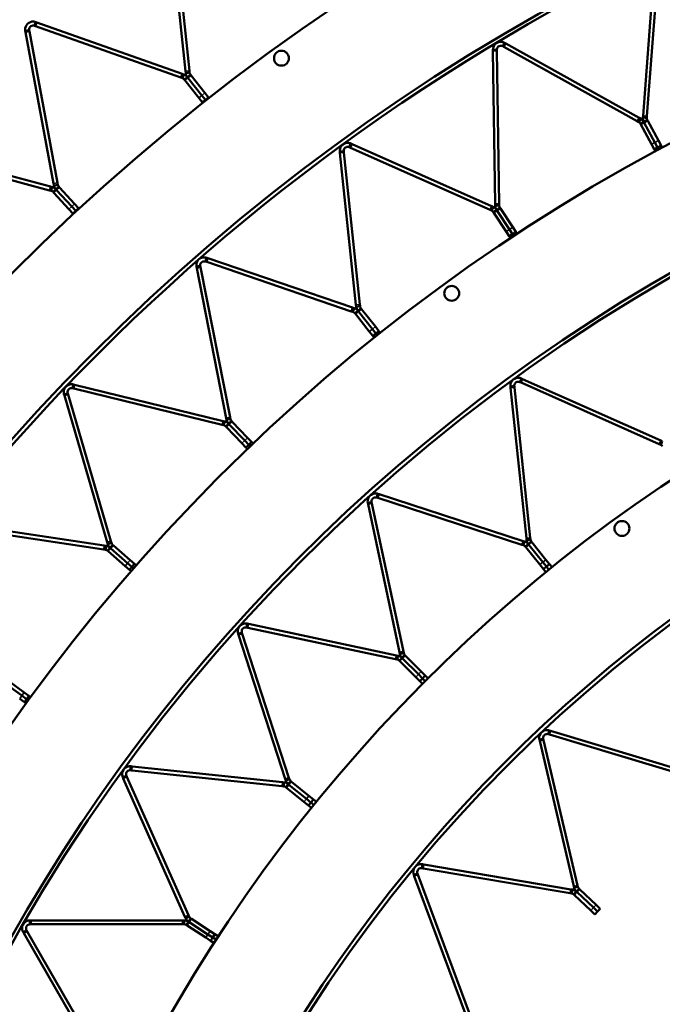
# Model space of a CAD drawing. Header units: millimetres. Extents: x 158 to 1353, y 392 to 3696.
# Tile 10 of 35: x 365 to 529, y 1193 to 1444. Entities that reach past the tile are written whole.
import ezdxf

# ---------------------------------------------------------------- set-up
doc = ezdxf.new("R2010")
doc.units = ezdxf.units.MM
doc.layers.add('Visible (ISO)', color=7, linetype='Continuous', lineweight=50)
doc.layers.add('Visible Narrow (ISO)', color=7, linetype='Continuous', lineweight=35)

msp = doc.modelspace()

# ---------------------------------------------------------------- linework, layer by layer
at = {"layer": 'Visible (ISO)'}
for p, q in [((407.21, 1431.28), (403.1, 1470.32)), ((404.1, 1470.43), (408.2, 1431.38)), ((523.88, 1419.92), (526.79, 1458.77)), ((527.79, 1458.69), (524.88, 1419.84)), ((368.82, 1443.28), (368.67, 1442.86)), ((369.01, 1443.8), (368.82, 1443.28)), ((369.32, 1443.69), (369.01, 1443.8)), ((369.32, 1443.69), (406.33, 1430.59)), ((366.37, 1441.55), (366.92, 1441.66)), ((366.37, 1441.55), (366.43, 1441.23)), ((373.59, 1402.62), (366.43, 1441.23)), ((366.92, 1441.66), (367.35, 1441.74)), ((367.42, 1441.41), (367.35, 1441.74)), ((367.42, 1441.41), (374.57, 1402.8)), ((368.67, 1442.86), (368.99, 1442.75)), ((406, 1429.64), (368.99, 1442.75)), ((488.31, 1438.04), (488.09, 1437.65)), ((488.58, 1438.52), (488.31, 1438.04)), ((488.88, 1438.36), (488.58, 1438.52)), ((488.88, 1438.36), (522.9, 1419.39)), ((485.61, 1436.75), (486.17, 1436.76)), ((485.61, 1436.75), (485.61, 1436.41)), ((486.2, 1397.46), (485.61, 1436.41)), ((486.17, 1436.76), (486.61, 1436.76)), ((486.61, 1436.43), (486.61, 1436.76)), ((486.61, 1436.43), (487.2, 1397.47)), ((488.09, 1437.65), (488.39, 1437.49)), ((522.42, 1418.51), (488.39, 1437.49)), ((406.77, 1430.43), (406.33, 1430.59)), ((406.77, 1430.43), (406.59, 1429.9)), ((407.21, 1431.28), (407.26, 1430.81)), ((407.26, 1430.81), (407.81, 1430.87)), ((407.81, 1430.87), (408.25, 1430.92)), ((408.12, 1430.13), (408.46, 1430.4)), ((408.25, 1430.92), (408.2, 1431.38)), ((408.63, 1430.19), (408.46, 1430.4)), ((406, 1429.64), (406.44, 1429.49)), ((406.59, 1429.9), (406.44, 1429.49)), ((407.24, 1429.44), (406.89, 1429.16)), ((406.89, 1429.16), (407.06, 1428.95)), ((410.58, 1424.49), (407.06, 1428.95)), ((407.68, 1429.78), (407.24, 1429.44)), ((407.68, 1429.78), (408.12, 1430.13)), ((407.68, 1429.78), (407.84, 1429.57)), ((407.84, 1429.57), (407.68, 1429.78)), ((411.36, 1425.1), (407.84, 1429.57)), ((407.84, 1429.57), (411.36, 1425.1)), ((408.63, 1430.19), (412.15, 1425.72)), ((412.15, 1425.72), (413.06, 1424.57)), ((411.48, 1423.34), (410.58, 1424.49)), ((412.27, 1423.95), (411.36, 1425.1)), ((411.36, 1425.1), (412.27, 1423.95)), ((411.48, 1423.34), (412.27, 1423.95)), ((411.63, 1423.15), (411.48, 1423.34)), ((412.27, 1423.95), (413.06, 1424.57)), ((412.27, 1423.95), (412.42, 1423.77)), ((412.27, 1423.95), (412.42, 1423.77)), ((413.2, 1424.39), (413.06, 1424.57)), ((522.42, 1418.51), (522.81, 1418.3)), ((523.02, 1418.68), (522.81, 1418.3)), ((523.3, 1419.17), (522.9, 1419.39)), ((523.3, 1419.17), (523.02, 1418.68)), ((523.59, 1418.1), (523.2, 1417.9)), ((523.2, 1417.9), (523.32, 1417.67)), ((524.08, 1418.37), (523.59, 1418.1)), ((523.88, 1419.92), (523.85, 1419.47)), ((523.85, 1419.47), (524.41, 1419.43)), ((524.08, 1418.37), (524.58, 1418.64)), ((524.08, 1418.37), (524.2, 1418.15)), ((524.2, 1418.15), (524.08, 1418.37)), ((526.9, 1413.13), (524.2, 1418.15)), ((524.2, 1418.15), (526.9, 1413.13)), ((524.41, 1419.43), (524.85, 1419.39)), ((524.58, 1418.64), (524.96, 1418.84)), ((524.85, 1419.39), (524.88, 1419.84)), ((525.08, 1418.62), (524.96, 1418.84)), ((525.08, 1418.62), (527.78, 1413.6)), ((526.02, 1412.66), (523.32, 1417.67)), ((449.37, 1412.83), (449.14, 1412.31)), ((449.67, 1412.69), (449.37, 1412.83)), ((527.6, 1411.84), (526.9, 1413.13)), ((526.9, 1413.13), (527.6, 1411.84)), ((527.78, 1413.6), (528.48, 1412.31)), ((372.51, 1400.9), (334.58, 1411.06)), ((334.84, 1412.02), (372.77, 1401.86)), ((446.57, 1410.79), (447.12, 1410.85)), ((446.57, 1410.79), (446.6, 1410.46)), ((450.67, 1371.71), (446.6, 1410.46)), ((447.12, 1410.85), (447.56, 1410.89)), ((447.59, 1410.56), (447.56, 1410.89)), ((447.59, 1410.56), (451.67, 1371.81)), ((449.14, 1412.31), (448.96, 1411.91)), ((448.96, 1411.91), (449.27, 1411.78)), ((484.86, 1395.93), (449.27, 1411.78)), ((449.67, 1412.69), (485.27, 1396.84)), ((526.72, 1411.37), (526.02, 1412.66)), ((526.72, 1411.37), (527.6, 1411.84)), ((526.98, 1410.87), (526.72, 1411.37)), ((527.6, 1411.84), (528.48, 1412.31)), ((527.6, 1411.84), (527.86, 1411.34)), ((527.6, 1411.84), (527.86, 1411.34)), ((528.75, 1411.82), (528.48, 1412.31)), ((374.66, 1402.34), (374.57, 1402.8)), ((372.51, 1400.9), (372.96, 1400.78)), ((373.22, 1401.74), (372.77, 1401.86)), ((373.07, 1401.2), (372.96, 1400.78)), ((373.22, 1401.74), (373.07, 1401.2)), ((373.76, 1400.79), (373.44, 1400.49)), ((373.44, 1400.49), (373.62, 1400.29)), ((373.59, 1402.62), (373.67, 1402.16)), ((377.48, 1396.11), (373.62, 1400.29)), ((373.67, 1402.16), (374.22, 1402.26)), ((374.17, 1401.17), (373.76, 1400.79)), ((374.17, 1401.17), (374.58, 1401.55)), ((374.17, 1401.17), (374.35, 1400.97)), ((374.35, 1400.97), (374.17, 1401.17)), ((374.22, 1402.26), (374.66, 1402.34)), ((378.21, 1396.79), (374.35, 1400.97)), ((374.35, 1400.97), (378.21, 1396.79)), ((374.58, 1401.55), (374.9, 1401.85)), ((375.09, 1401.65), (374.9, 1401.85)), ((375.09, 1401.65), (378.95, 1397.47)), ((378.47, 1395.04), (377.48, 1396.11)), ((379.21, 1395.72), (378.21, 1396.79)), ((378.21, 1396.79), (379.21, 1395.72)), ((378.47, 1395.04), (379.21, 1395.72)), ((378.95, 1397.47), (379.94, 1396.4)), ((379.21, 1395.72), (379.94, 1396.4)), ((379.21, 1395.72), (379.37, 1395.54)), ((379.21, 1395.72), (379.37, 1395.54)), ((380.1, 1396.22), (379.94, 1396.4)), ((484.86, 1395.93), (485.27, 1395.75)), ((485.68, 1396.66), (485.27, 1396.84)), ((485.45, 1396.15), (485.27, 1395.75)), ((485.68, 1396.66), (485.45, 1396.15)), ((486.07, 1395.63), (485.7, 1395.38)), ((485.7, 1395.38), (485.84, 1395.17)), ((486.53, 1395.94), (486.07, 1395.63)), ((486.2, 1397.46), (486.2, 1397.01)), ((486.2, 1397.01), (486.76, 1397.02)), ((486.53, 1395.94), (487, 1396.24)), ((486.53, 1395.94), (486.67, 1395.72)), ((486.67, 1395.72), (486.53, 1395.94)), ((489.81, 1390.97), (486.67, 1395.72)), ((486.67, 1395.72), (489.81, 1390.97)), ((486.76, 1397.02), (487.2, 1397.02)), ((487, 1396.24), (487.37, 1396.49)), ((487.2, 1397.02), (487.2, 1397.47)), ((487.51, 1396.27), (487.37, 1396.49)), ((487.51, 1396.27), (490.65, 1391.52)), ((378.63, 1394.86), (378.47, 1395.04)), ((488.98, 1390.42), (485.84, 1395.17)), ((489.78, 1389.2), (488.98, 1390.42)), ((490.62, 1389.75), (489.81, 1390.97)), ((489.81, 1390.97), (490.62, 1389.75)), ((490.62, 1389.75), (491.45, 1390.3)), ((490.65, 1391.52), (491.45, 1390.3)), ((491.76, 1389.82), (491.45, 1390.3)), ((489.78, 1389.2), (490.62, 1389.75)), ((490.1, 1388.72), (489.78, 1389.2)), ((490.62, 1389.75), (490.93, 1389.27)), ((490.62, 1389.75), (490.93, 1389.27)), ((412.43, 1383.19), (412.29, 1382.77)), ((412.29, 1382.77), (412.61, 1382.66)), ((412.62, 1383.72), (412.43, 1383.19)), ((412.93, 1383.61), (412.62, 1383.72)), ((412.93, 1383.61), (449.8, 1371.02)), ((410.01, 1381.44), (410.56, 1381.55)), ((410.01, 1381.44), (410.07, 1381.11)), ((417.6, 1342.88), (410.07, 1381.11)), ((410.56, 1381.55), (410.99, 1381.63)), ((411.05, 1381.3), (410.99, 1381.63)), ((411.05, 1381.3), (418.58, 1343.07)), ((449.48, 1370.07), (412.61, 1382.66)), ((450.23, 1370.87), (449.8, 1371.02)), ((450.05, 1370.34), (449.9, 1369.92)), ((450.23, 1370.87), (450.05, 1370.34)), ((450.67, 1371.71), (450.72, 1371.26)), ((451.15, 1370.22), (450.71, 1369.88)), ((450.72, 1371.26), (451.28, 1371.32)), ((451.15, 1370.22), (451.58, 1370.57)), ((451.15, 1370.22), (451.3, 1370.03)), ((451.3, 1370.03), (451.15, 1370.22)), ((451.28, 1371.32), (451.71, 1371.37)), ((451.58, 1370.57), (451.93, 1370.85)), ((451.71, 1371.37), (451.67, 1371.81)), ((452.09, 1370.65), (451.93, 1370.85)), ((452.09, 1370.65), (455.64, 1366.19)), ((449.48, 1370.07), (449.9, 1369.92)), ((450.71, 1369.88), (450.36, 1369.6)), ((450.36, 1369.6), (450.52, 1369.4)), ((454.07, 1364.95), (450.52, 1369.4)), ((454.86, 1365.57), (451.3, 1370.03)), ((451.3, 1370.03), (454.86, 1365.57)), ((455.77, 1364.43), (454.86, 1365.57)), ((454.86, 1365.57), (455.77, 1364.43)), ((455.64, 1366.19), (456.55, 1365.05)), ((454.99, 1363.8), (454.07, 1364.95)), ((454.99, 1363.8), (455.77, 1364.43)), ((455.34, 1363.36), (454.99, 1363.8)), ((455.77, 1364.43), (456.55, 1365.05)), ((455.77, 1364.43), (456.12, 1363.98)), ((455.77, 1364.43), (456.12, 1363.99)), ((456.9, 1364.61), (456.55, 1365.05)), ((492.86, 1352.96), (492.64, 1352.45)), ((493.17, 1352.82), (492.86, 1352.96)), ((493.17, 1352.82), (528.41, 1337.14)), ((378.49, 1350.88), (378.38, 1350.46)), ((378.38, 1350.46), (378.71, 1350.38)), ((378.62, 1351.43), (378.49, 1350.88)), ((378.95, 1351.35), (378.62, 1351.43)), ((416.56, 1341.14), (378.71, 1350.38)), ((378.95, 1351.35), (416.8, 1342.11)), ((490.06, 1350.92), (490.62, 1350.98)), ((490.06, 1350.92), (490.1, 1350.59)), ((494.13, 1312.23), (490.1, 1350.59)), ((490.62, 1350.98), (491.06, 1351.03)), ((491.09, 1350.69), (491.06, 1351.03)), ((491.09, 1350.69), (495.12, 1312.34)), ((492.64, 1352.45), (492.46, 1352.05)), ((492.46, 1352.05), (492.77, 1351.91)), ((528, 1336.22), (492.77, 1351.91)), ((376.23, 1348.93), (376.76, 1349.08)), ((376.23, 1348.93), (376.32, 1348.6)), ((387.25, 1311.21), (376.32, 1348.6)), ((376.76, 1349.08), (377.19, 1349.21)), ((377.28, 1348.88), (377.19, 1349.21)), ((377.28, 1348.88), (388.21, 1311.49)), ((417.6, 1342.88), (417.69, 1342.44)), ((417.69, 1342.44), (418.24, 1342.55)), ((418.24, 1342.55), (418.67, 1342.63)), ((418.67, 1342.63), (418.58, 1343.07)), ((416.56, 1341.14), (417, 1341.03)), ((417.23, 1342.01), (416.8, 1342.11)), ((417.1, 1341.46), (417, 1341.03)), ((417.23, 1342.01), (417.1, 1341.46)), ((417.8, 1341.06), (417.48, 1340.75)), ((417.48, 1340.75), (417.66, 1340.57)), ((421.59, 1336.45), (417.66, 1340.57)), ((418.2, 1341.45), (417.8, 1341.06)), ((418.2, 1341.45), (418.61, 1341.83)), ((418.2, 1341.45), (418.38, 1341.26)), ((418.38, 1341.26), (418.2, 1341.45)), ((422.32, 1337.14), (418.38, 1341.26)), ((418.38, 1341.26), (422.32, 1337.14)), ((418.61, 1341.83), (418.93, 1342.14)), ((419.1, 1341.95), (418.93, 1342.14)), ((419.1, 1341.95), (423.04, 1337.83)), ((423.04, 1337.83), (424.05, 1336.78)), ((422.61, 1335.39), (421.59, 1336.45)), ((423.33, 1336.09), (422.32, 1337.14)), ((422.32, 1337.14), (423.33, 1336.09)), ((422.61, 1335.39), (423.33, 1336.09)), ((423, 1334.99), (422.61, 1335.39)), ((423.33, 1336.09), (424.05, 1336.78)), ((423.33, 1336.09), (423.72, 1335.68)), ((423.33, 1336.09), (423.72, 1335.68)), ((424.44, 1336.37), (424.05, 1336.78)), ((528, 1336.22), (528.39, 1336.05)), ((528.57, 1336.45), (528.39, 1336.05)), ((528.79, 1336.96), (528.41, 1337.14)), ((528.79, 1336.96), (528.57, 1336.45)), ((456.09, 1323.02), (455.96, 1322.61)), ((455.96, 1322.61), (456.28, 1322.5)), ((456.27, 1323.56), (456.09, 1323.02)), ((456.59, 1323.45), (456.27, 1323.56)), ((492.96, 1310.58), (456.28, 1322.5)), ((456.59, 1323.45), (493.27, 1311.53)), ((453.69, 1321.24), (454.24, 1321.35)), ((453.69, 1321.24), (453.76, 1320.91)), ((461.78, 1283.18), (453.76, 1320.91)), ((454.24, 1321.35), (454.67, 1321.45)), ((454.74, 1321.11), (454.67, 1321.45)), ((454.74, 1321.11), (462.76, 1283.39)), ((386.37, 1309.38), (347.84, 1315.19)), ((347.99, 1316.17), (386.51, 1310.37)), ((386.96, 1310.3), (386.51, 1310.37)), ((386.96, 1310.3), (386.88, 1309.75)), ((387.25, 1311.21), (387.37, 1310.77)), ((387.37, 1310.77), (387.91, 1310.93)), ((387.91, 1310.93), (388.33, 1311.05)), ((387.98, 1309.83), (388.34, 1310.25)), ((388.33, 1311.05), (388.21, 1311.49)), ((388.34, 1310.25), (388.63, 1310.58)), ((388.83, 1310.42), (388.63, 1310.58)), ((388.83, 1310.42), (393.12, 1306.67)), ((492.96, 1310.58), (493.36, 1310.45)), ((493.67, 1311.4), (493.27, 1311.53)), ((493.5, 1310.87), (493.36, 1310.45)), ((493.67, 1311.4), (493.5, 1310.87)), ((494.17, 1310.41), (493.83, 1310.13)), ((493.83, 1310.13), (493.98, 1309.95)), ((497.57, 1305.51), (493.98, 1309.95)), ((494.13, 1312.23), (494.17, 1311.81)), ((494.17, 1311.81), (494.73, 1311.87)), ((494.61, 1310.76), (494.17, 1310.41)), ((494.61, 1310.76), (495.04, 1311.11)), ((494.61, 1310.76), (494.76, 1310.58)), ((494.76, 1310.58), (494.61, 1310.76)), ((494.73, 1311.87), (495.17, 1311.91)), ((498.35, 1306.14), (494.76, 1310.58)), ((494.76, 1310.58), (498.35, 1306.14)), ((495.04, 1311.11), (495.38, 1311.39)), ((495.17, 1311.91), (495.12, 1312.34)), ((495.53, 1311.21), (495.38, 1311.39)), ((495.53, 1311.21), (499.12, 1306.77)), ((386.37, 1309.38), (386.81, 1309.31)), ((386.88, 1309.75), (386.81, 1309.31)), ((387.61, 1309.41), (387.32, 1309.08)), ((387.32, 1309.08), (387.51, 1308.91)), ((391.8, 1305.16), (387.51, 1308.91)), ((387.98, 1309.83), (387.61, 1309.41)), ((387.98, 1309.83), (388.17, 1309.66)), ((388.17, 1309.66), (387.98, 1309.83)), ((392.46, 1305.91), (388.17, 1309.66)), ((388.17, 1309.66), (392.46, 1305.91)), ((392.9, 1304.2), (391.8, 1305.16)), ((393.56, 1304.95), (392.46, 1305.91)), ((392.46, 1305.91), (393.56, 1304.95)), ((392.9, 1304.2), (393.56, 1304.95)), ((393.12, 1306.67), (394.22, 1305.7)), ((393.56, 1304.95), (394.22, 1305.7)), ((393.56, 1304.95), (393.99, 1304.58)), ((393.56, 1304.95), (393.99, 1304.58)), ((394.64, 1305.33), (394.22, 1305.7)), ((498.49, 1304.37), (497.57, 1305.51)), ((499.27, 1305), (498.35, 1306.14)), ((498.35, 1306.14), (499.27, 1305)), ((498.49, 1304.37), (499.27, 1305)), ((499.12, 1306.77), (500.05, 1305.63)), ((499.27, 1305), (500.05, 1305.63)), ((499.27, 1305), (499.89, 1304.23)), ((499.27, 1305), (499.89, 1304.23)), ((500.67, 1304.86), (500.05, 1305.63)), ((393.33, 1303.82), (392.9, 1304.2)), ((499.12, 1303.6), (498.49, 1304.37)), ((422.83, 1289.94), (422.73, 1289.51)), ((422.94, 1290.49), (422.83, 1289.94)), ((423.27, 1290.42), (422.94, 1290.49)), ((423.27, 1290.42), (461, 1282.4)), ((420.62, 1287.91), (421.16, 1288.09)), ((420.62, 1287.91), (420.73, 1287.59)), ((432.65, 1250.91), (420.73, 1287.59)), ((421.16, 1288.09), (421.58, 1288.22)), ((421.68, 1287.9), (421.58, 1288.22)), ((421.68, 1287.9), (433.6, 1251.22)), ((422.73, 1289.51), (423.07, 1289.44)), ((460.79, 1281.42), (423.07, 1289.44)), ((461.41, 1282.31), (461, 1282.4)), ((461.41, 1282.31), (461.3, 1281.76)), ((461.78, 1283.18), (461.87, 1282.77)), ((461.87, 1282.77), (462.42, 1282.88)), ((462.42, 1282.88), (462.85, 1282.98)), ((462.85, 1282.98), (462.76, 1283.39)), ((462.81, 1282.17), (463.12, 1282.48)), ((463.28, 1282.31), (463.12, 1282.48)), ((460.79, 1281.42), (461.2, 1281.33)), ((461.3, 1281.76), (461.2, 1281.33)), ((462.02, 1281.37), (461.7, 1281.06)), ((461.7, 1281.06), (461.87, 1280.9)), ((465.91, 1276.86), (461.87, 1280.9)), ((462.41, 1281.77), (462.02, 1281.37)), ((462.41, 1281.77), (462.81, 1282.17)), ((462.41, 1281.77), (462.58, 1281.6)), ((462.58, 1281.6), (462.41, 1281.77)), ((466.61, 1277.57), (462.58, 1281.6)), ((462.58, 1281.6), (466.61, 1277.57)), ((463.28, 1282.31), (467.32, 1278.27)), ((467.65, 1276.53), (466.61, 1277.57)), ((466.61, 1277.57), (467.65, 1276.53)), ((467.32, 1278.27), (468.36, 1277.24)), ((365.52, 1272.13), (360.91, 1275.48)), ((360.91, 1275.48), (365.52, 1272.13)), ((361.5, 1276.29), (366.11, 1272.94)), ((466.94, 1275.82), (465.91, 1276.86)), ((466.94, 1275.82), (467.65, 1276.53)), ((467.65, 1275.12), (466.94, 1275.82)), ((467.65, 1276.53), (468.36, 1277.24)), ((467.65, 1276.53), (468.35, 1275.83)), ((467.65, 1276.53), (468.35, 1275.83)), ((469.06, 1276.53), (468.36, 1277.24)), ((366.11, 1272.94), (367.29, 1272.08)), ((366.12, 1270.46), (364.93, 1271.32)), ((366.7, 1271.27), (365.52, 1272.13)), ((365.52, 1272.13), (366.7, 1271.27)), ((366.12, 1270.46), (366.7, 1271.27)), ((366.57, 1270.13), (366.12, 1270.46)), ((366.7, 1271.27), (367.29, 1272.08)), ((366.7, 1271.27), (367.16, 1270.94)), ((366.7, 1271.27), (367.16, 1270.94)), ((367.75, 1271.75), (367.29, 1272.08)), ((499.82, 1262.75), (499.69, 1262.32)), ((499.69, 1262.32), (500.02, 1262.23)), ((499.98, 1263.28), (499.82, 1262.75)), ((500.31, 1263.18), (499.98, 1263.28)), ((500.31, 1263.18), (536.72, 1252.19)), ((497.46, 1260.91), (498, 1261.04)), ((497.46, 1260.91), (497.54, 1260.58)), ((506.22, 1223.55), (497.54, 1260.58)), ((498, 1261.04), (498.43, 1261.14)), ((498.51, 1260.81), (498.43, 1261.14)), ((498.51, 1260.81), (507.2, 1223.78)), ((536.43, 1251.23), (500.02, 1262.23)), ((393.2, 1253.56), (393.15, 1253.13)), ((393.15, 1253.13), (393.49, 1253.09)), ((393.26, 1254.12), (393.2, 1253.56)), ((393.6, 1254.08), (393.26, 1254.12)), ((431.85, 1249.06), (393.49, 1253.09)), ((393.6, 1254.08), (431.95, 1250.05)), ((391.22, 1251.32), (391.73, 1251.55)), ((391.22, 1251.32), (391.36, 1251.01)), ((407.05, 1215.78), (391.36, 1251.01)), ((391.73, 1251.55), (392.14, 1251.72)), ((392.27, 1251.41), (392.14, 1251.72)), ((392.27, 1251.41), (407.96, 1216.18)), ((432.37, 1250.01), (431.95, 1250.05)), ((432.37, 1250.01), (432.31, 1249.45)), ((432.65, 1250.91), (432.78, 1250.51)), ((432.78, 1250.51), (433.31, 1250.68)), ((433.31, 1250.68), (433.73, 1250.82)), ((433.42, 1249.57), (433.77, 1250.01)), ((433.73, 1250.82), (433.6, 1251.22)), ((433.77, 1250.01), (434.05, 1250.35)), ((434.23, 1250.2), (434.05, 1250.35)), ((434.23, 1250.2), (438.67, 1246.61)), ((431.85, 1249.06), (432.27, 1249.01)), ((432.31, 1249.45), (432.27, 1249.01)), ((433.07, 1249.14), (432.79, 1248.8)), ((432.79, 1248.8), (432.98, 1248.65)), ((437.41, 1245.06), (432.98, 1248.65)), ((433.42, 1249.57), (433.07, 1249.14)), ((433.42, 1249.57), (433.6, 1249.43)), ((433.6, 1249.43), (433.42, 1249.57)), ((438.04, 1245.83), (433.6, 1249.43)), ((433.6, 1249.43), (438.04, 1245.83)), ((438.55, 1244.14), (437.41, 1245.06)), ((439.18, 1244.91), (438.04, 1245.83)), ((438.04, 1245.83), (439.18, 1244.91)), ((438.55, 1244.14), (439.18, 1244.91)), ((438.67, 1246.61), (439.81, 1245.69)), ((439.18, 1244.91), (439.81, 1245.69)), ((439.18, 1244.91), (439.95, 1244.29)), ((439.18, 1244.91), (439.95, 1244.29)), ((440.58, 1245.06), (439.81, 1245.69)), ((439.32, 1243.51), (438.55, 1244.14)), ((467.54, 1228.59), (467.46, 1228.16)), ((467.46, 1228.16), (467.8, 1228.1)), ((467.63, 1229.15), (467.54, 1228.59)), ((467.97, 1229.09), (467.63, 1229.15)), ((505.3, 1221.76), (467.8, 1228.1)), ((467.97, 1229.09), (505.47, 1222.75)), ((465.42, 1226.48), (465.95, 1226.67)), ((465.42, 1226.48), (465.54, 1226.16)), ((478.8, 1190.51), (465.54, 1226.16)), ((465.95, 1226.67), (466.36, 1226.83)), ((466.48, 1226.51), (466.36, 1226.83)), ((466.48, 1226.51), (479.74, 1190.86)), ((505.85, 1222.68), (505.47, 1222.75)), ((505.76, 1222.13), (505.69, 1221.7)), ((505.85, 1222.68), (505.76, 1222.13)), ((506.22, 1223.55), (506.31, 1223.17)), ((506.31, 1223.17), (506.86, 1223.3)), ((506.89, 1222.17), (506.51, 1221.76)), ((506.86, 1223.3), (507.28, 1223.4)), ((506.89, 1222.17), (507.27, 1222.58)), ((506.89, 1222.17), (507.04, 1222.02)), ((507.04, 1222.02), (506.89, 1222.17)), ((507.28, 1223.4), (507.2, 1223.78)), ((507.27, 1222.58), (507.57, 1222.9)), ((507.73, 1222.75), (507.57, 1222.9)), ((507.73, 1222.75), (511.9, 1218.84)), ((505.3, 1221.76), (505.69, 1221.7)), ((506.51, 1221.76), (506.2, 1221.44)), ((506.2, 1221.44), (506.36, 1221.29)), ((510.53, 1217.38), (506.36, 1221.29)), ((511.21, 1218.11), (507.04, 1222.02)), ((507.04, 1222.02), (511.21, 1218.11)), ((511.6, 1216.38), (510.53, 1217.38)), ((512.28, 1217.1), (511.21, 1218.11)), ((511.21, 1218.11), (512.28, 1217.1)), ((511.6, 1216.38), (512.28, 1217.1)), ((511.9, 1218.84), (512.96, 1217.83)), ((512.28, 1217.1), (512.96, 1217.83)), ((367.54, 1214.85), (367.54, 1214.29)), ((367.88, 1214.85), (367.54, 1214.85)), ((367.88, 1214.85), (406.44, 1214.85)), ((406.87, 1214.85), (406.44, 1214.85)), ((406.87, 1214.85), (406.87, 1214.29)), ((407.05, 1215.78), (407.22, 1215.39)), ((407.22, 1215.39), (407.73, 1215.62)), ((407.73, 1215.62), (408.13, 1215.79)), ((408.13, 1215.79), (407.96, 1216.18)), ((407.96, 1214.52), (408.26, 1214.99)), ((408.26, 1214.99), (408.5, 1215.36)), ((408.7, 1215.23), (408.5, 1215.36)), ((408.7, 1215.23), (413.49, 1212.13)), ((365.81, 1211.85), (366.29, 1212.13)), ((366.29, 1212.13), (366.67, 1212.35)), ((366.84, 1212.05), (366.67, 1212.35)), ((366.84, 1212.05), (386.12, 1178.65)), ((367.54, 1214.29), (367.54, 1213.85)), ((367.54, 1213.85), (367.88, 1213.85)), ((406.44, 1213.85), (367.88, 1213.85)), ((406.44, 1213.85), (406.87, 1213.85)), ((406.87, 1214.29), (406.87, 1213.85)), ((407.65, 1214.05), (407.41, 1213.69)), ((407.41, 1213.69), (407.61, 1213.56)), ((412.4, 1210.45), (407.61, 1213.56)), ((407.96, 1214.52), (407.65, 1214.05)), ((407.96, 1214.52), (408.15, 1214.4)), ((408.15, 1214.4), (407.96, 1214.52)), ((412.94, 1211.29), (408.15, 1214.4)), ((408.15, 1214.4), (412.94, 1211.29)), ((413.49, 1212.13), (414.71, 1211.33)), ((365.81, 1211.85), (365.98, 1211.55)), ((385.26, 1178.15), (365.98, 1211.55)), ((413.62, 1209.65), (412.4, 1210.45)), ((414.17, 1210.49), (412.94, 1211.29)), ((412.94, 1211.29), (414.17, 1210.49)), ((413.62, 1209.65), (414.17, 1210.49)), ((414.46, 1209.11), (413.62, 1209.65)), ((414.17, 1210.49), (414.71, 1211.33)), ((414.17, 1210.49), (415, 1209.95)), ((414.17, 1210.49), (415, 1209.95)), ((415.55, 1210.79), (414.71, 1211.33))]:
    msp.add_line(p, q, dxfattribs=at)
for centre, radius in [((755.08, 989.1), 523.5), ((755.08, 989.1), 449.5), ((431.68, 1434.59), 1.9), ((475.09, 1374.66), 1.9), ((755.08, 989.1), 375.5), ((518.5, 1314.73), 1.9)]:
    msp.add_circle(centre, radius, dxfattribs=at)
for radius, start, end in [(553.5, 108.0048, 179.9502), (524.5, 108.0048, 179.9502), (479.5, 108.0188, 179.9552), (450.5, 108.0188, 179.9552), (405.5, 108.038, 179.962), (376.5, 108.038, 179.962)]:
    msp.add_arc((755.08, 989.1), radius, start, end, dxfattribs=at)
for points, knots in [([(366.37, 1441.55), (366.3, 1441.95), (366.34, 1442.54), (366.68, 1443.03), (366.99, 1443.5), (367.55, 1443.83), (368.07, 1443.9), (368.43, 1443.95), (368.76, 1443.89), (369.01, 1443.8)], [1.116033, 1.116033, 1.116033, 1.116033, 1.771247, 1.771247, 1.771247, 2.396752, 2.396752, 2.396752, 2.824239, 2.824239, 2.824239, 2.824239]), ([(368.67, 1442.86), (368.45, 1442.94), (368.07, 1442.95), (367.77, 1442.74), (367.48, 1442.54), (367.33, 1442.16), (367.34, 1441.89), (367.34, 1441.83), (367.35, 1441.78), (367.35, 1441.74)], [-2.824239, -2.824239, -2.824239, -2.824239, -2.048236, -2.048236, -2.048236, -1.270745, -1.270745, -1.270745, -1.116033, -1.116033, -1.116033, -1.116033]), ([(485.61, 1436.75), (485.6, 1437.15), (485.75, 1437.72), (486.15, 1438.15), (486.54, 1438.56), (487.15, 1438.8), (487.68, 1438.78), (488.04, 1438.76), (488.35, 1438.65), (488.58, 1438.52)], [1.11375, 1.11375, 1.11375, 1.11375, 1.768965, 1.768965, 1.768965, 2.39447, 2.39447, 2.39447, 2.821957, 2.821957, 2.821957, 2.821957]), ([(488.09, 1437.65), (487.89, 1437.77), (487.52, 1437.84), (487.19, 1437.69), (486.86, 1437.54), (486.65, 1437.19), (486.62, 1436.92), (486.61, 1436.86), (486.61, 1436.81), (486.61, 1436.76)], [-2.821957, -2.821957, -2.821957, -2.821957, -2.045954, -2.045954, -2.045954, -1.268463, -1.268463, -1.268463, -1.11375, -1.11375, -1.11375, -1.11375]), ([(446.57, 1410.79), (446.52, 1411.19), (446.62, 1411.77), (446.98, 1412.24), (447.34, 1412.68), (447.92, 1412.97), (448.45, 1413), (448.81, 1413.02), (449.13, 1412.93), (449.37, 1412.83)], [1.11375, 1.11375, 1.11375, 1.11375, 1.768965, 1.768965, 1.768965, 2.39447, 2.39447, 2.39447, 2.821957, 2.821957, 2.821957, 2.821957]), ([(448.96, 1411.91), (448.75, 1412.01), (448.37, 1412.05), (448.06, 1411.87), (447.75, 1411.69), (447.57, 1411.32), (447.56, 1411.05), (447.55, 1410.99), (447.55, 1410.94), (447.56, 1410.89)], [-2.821957, -2.821957, -2.821957, -2.821957, -2.045954, -2.045954, -2.045954, -1.268463, -1.268463, -1.268463, -1.11375, -1.11375, -1.11375, -1.11375]), ([(410.01, 1381.44), (409.93, 1381.83), (409.97, 1382.42), (410.29, 1382.92), (410.6, 1383.39), (411.16, 1383.73), (411.68, 1383.8), (412.04, 1383.85), (412.37, 1383.8), (412.62, 1383.72)], [1.11375, 1.11375, 1.11375, 1.11375, 1.768965, 1.768965, 1.768965, 2.39447, 2.39447, 2.39447, 2.821957, 2.821957, 2.821957, 2.821957]), ([(412.29, 1382.77), (412.07, 1382.85), (411.69, 1382.85), (411.4, 1382.64), (411.1, 1382.44), (410.96, 1382.06), (410.97, 1381.78), (410.97, 1381.73), (410.98, 1381.68), (410.99, 1381.63)], [-2.821957, -2.821957, -2.821957, -2.821957, -2.045954, -2.045954, -2.045954, -1.268463, -1.268463, -1.268463, -1.11375, -1.11375, -1.11375, -1.11375]), ([(490.06, 1350.92), (490.02, 1351.32), (490.11, 1351.9), (490.48, 1352.37), (490.83, 1352.82), (491.42, 1353.1), (491.94, 1353.13), (492.3, 1353.15), (492.63, 1353.06), (492.86, 1352.96)], [1.110722, 1.110722, 1.110722, 1.110722, 1.765936, 1.765936, 1.765936, 2.391441, 2.391441, 2.391441, 2.818928, 2.818928, 2.818928, 2.818928]), ([(376.23, 1348.93), (376.12, 1349.31), (376.1, 1349.9), (376.38, 1350.42), (376.65, 1350.93), (377.17, 1351.31), (377.68, 1351.43), (378.04, 1351.52), (378.37, 1351.49), (378.62, 1351.43)], [1.11375, 1.11375, 1.11375, 1.11375, 1.768965, 1.768965, 1.768965, 2.39447, 2.39447, 2.39447, 2.821957, 2.821957, 2.821957, 2.821957]), ([(378.38, 1350.46), (378.15, 1350.51), (377.78, 1350.48), (377.5, 1350.25), (377.23, 1350.02), (377.12, 1349.63), (377.16, 1349.36), (377.16, 1349.3), (377.17, 1349.25), (377.19, 1349.21)], [-2.821957, -2.821957, -2.821957, -2.821957, -2.045954, -2.045954, -2.045954, -1.268463, -1.268463, -1.268463, -1.11375, -1.11375, -1.11375, -1.11375]), ([(492.46, 1352.05), (492.24, 1352.14), (491.86, 1352.18), (491.55, 1352), (491.24, 1351.82), (491.06, 1351.46), (491.05, 1351.18), (491.05, 1351.13), (491.05, 1351.07), (491.06, 1351.03)], [-2.818928, -2.818928, -2.818928, -2.818928, -2.042925, -2.042925, -2.042925, -1.265434, -1.265434, -1.265434, -1.110722, -1.110722, -1.110722, -1.110722]), ([(453.69, 1321.24), (453.61, 1321.63), (453.64, 1322.22), (453.96, 1322.72), (454.26, 1323.2), (454.81, 1323.55), (455.33, 1323.63), (455.69, 1323.69), (456.02, 1323.64), (456.27, 1323.56)], [1.110722, 1.110722, 1.110722, 1.110722, 1.765936, 1.765936, 1.765936, 2.391441, 2.391441, 2.391441, 2.818928, 2.818928, 2.818928, 2.818928]), ([(455.96, 1322.61), (455.73, 1322.68), (455.35, 1322.67), (455.06, 1322.47), (454.77, 1322.26), (454.63, 1321.87), (454.65, 1321.6), (454.65, 1321.54), (454.66, 1321.49), (454.67, 1321.45)], [-2.818928, -2.818928, -2.818928, -2.818928, -2.042925, -2.042925, -2.042925, -1.265434, -1.265434, -1.265434, -1.110722, -1.110722, -1.110722, -1.110722]), ([(420.62, 1287.91), (420.5, 1288.29), (420.47, 1288.88), (420.73, 1289.42), (420.98, 1289.93), (421.5, 1290.33), (422.01, 1290.46), (422.35, 1290.56), (422.69, 1290.54), (422.94, 1290.49)], [1.110722, 1.110722, 1.110722, 1.110722, 1.765936, 1.765936, 1.765936, 2.391441, 2.391441, 2.391441, 2.818928, 2.818928, 2.818928, 2.818928]), ([(422.73, 1289.51), (422.5, 1289.56), (422.13, 1289.52), (421.86, 1289.28), (421.59, 1289.04), (421.5, 1288.64), (421.54, 1288.37), (421.55, 1288.32), (421.56, 1288.27), (421.58, 1288.22)], [-2.818928, -2.818928, -2.818928, -2.818928, -2.042925, -2.042925, -2.042925, -1.265434, -1.265434, -1.265434, -1.110722, -1.110722, -1.110722, -1.110722]), ([(497.46, 1260.91), (497.37, 1261.3), (497.39, 1261.89), (497.69, 1262.4), (497.99, 1262.89), (498.53, 1263.24), (499.05, 1263.33), (499.4, 1263.4), (499.73, 1263.36), (499.98, 1263.28)], [1.106512, 1.106512, 1.106512, 1.106512, 1.761726, 1.761726, 1.761726, 2.387231, 2.387231, 2.387231, 2.814719, 2.814719, 2.814719, 2.814719]), ([(499.69, 1262.32), (499.47, 1262.39), (499.09, 1262.38), (498.8, 1262.17), (498.52, 1261.95), (498.39, 1261.56), (498.41, 1261.29), (498.41, 1261.23), (498.42, 1261.18), (498.43, 1261.14)], [-2.814719, -2.814719, -2.814719, -2.814719, -2.038715, -2.038715, -2.038715, -1.261225, -1.261225, -1.261225, -1.106512, -1.106512, -1.106512, -1.106512]), ([(391.22, 1251.32), (391.06, 1251.68), (390.97, 1252.27), (391.17, 1252.82), (391.37, 1253.36), (391.84, 1253.81), (392.33, 1254), (392.67, 1254.13), (393, 1254.15), (393.26, 1254.12)], [1.110722, 1.110722, 1.110722, 1.110722, 1.765936, 1.765936, 1.765936, 2.391441, 2.391441, 2.391441, 2.818928, 2.818928, 2.818928, 2.818928]), ([(393.15, 1253.13), (392.92, 1253.15), (392.55, 1253.07), (392.31, 1252.8), (392.07, 1252.54), (392.01, 1252.13), (392.08, 1251.87), (392.1, 1251.82), (392.12, 1251.77), (392.14, 1251.72)], [-2.818928, -2.818928, -2.818928, -2.818928, -2.042925, -2.042925, -2.042925, -1.265434, -1.265434, -1.265434, -1.110722, -1.110722, -1.110722, -1.110722]), ([(465.42, 1226.48), (465.28, 1226.85), (465.23, 1227.44), (465.47, 1227.98), (465.7, 1228.5), (466.19, 1228.92), (466.7, 1229.08), (467.04, 1229.19), (467.37, 1229.19), (467.63, 1229.15)], [1.106512, 1.106512, 1.106512, 1.106512, 1.761726, 1.761726, 1.761726, 2.387231, 2.387231, 2.387231, 2.814719, 2.814719, 2.814719, 2.814719]), ([(467.46, 1228.16), (467.23, 1228.2), (466.86, 1228.14), (466.6, 1227.89), (466.34, 1227.64), (466.26, 1227.24), (466.32, 1226.97), (466.33, 1226.92), (466.34, 1226.87), (466.36, 1226.83)], [-2.814719, -2.814719, -2.814719, -2.814719, -2.038715, -2.038715, -2.038715, -1.261225, -1.261225, -1.261225, -1.106512, -1.106512, -1.106512, -1.106512]), ([(365.81, 1211.85), (365.61, 1212.19), (365.45, 1212.76), (365.6, 1213.34), (365.74, 1213.89), (366.16, 1214.39), (366.63, 1214.63), (366.95, 1214.79), (367.28, 1214.85), (367.54, 1214.85)], [1.110722, 1.110722, 1.110722, 1.110722, 1.765936, 1.765936, 1.765936, 2.391441, 2.391441, 2.391441, 2.818928, 2.818928, 2.818928, 2.818928]), ([(367.54, 1213.85), (367.3, 1213.85), (366.94, 1213.73), (366.73, 1213.44), (366.52, 1213.15), (366.51, 1212.74), (366.61, 1212.48), (366.63, 1212.43), (366.65, 1212.39), (366.67, 1212.35)], [-2.818928, -2.818928, -2.818928, -2.818928, -2.042925, -2.042925, -2.042925, -1.265434, -1.265434, -1.265434, -1.110722, -1.110722, -1.110722, -1.110722])]:
    msp.add_open_spline(points, degree=3, knots=knots, dxfattribs=at)
for points in [[(406.77, 1430.43), (407.15, 1430.3), (407.46, 1430.06), (407.68, 1429.78)], [(407.68, 1429.78), (407.46, 1430.06), (407.3, 1430.41), (407.26, 1430.81)], [(408.25, 1430.92), (408.27, 1430.72), (408.35, 1430.54), (408.46, 1430.4)], [(406.89, 1429.16), (406.78, 1429.3), (406.63, 1429.42), (406.44, 1429.49)], [(523.2, 1417.9), (523.12, 1418.05), (522.98, 1418.2), (522.81, 1418.3)], [(523.3, 1419.17), (523.65, 1418.97), (523.92, 1418.68), (524.08, 1418.37)], [(524.08, 1418.37), (523.92, 1418.68), (523.82, 1419.06), (523.85, 1419.47)], [(524.85, 1419.39), (524.83, 1419.19), (524.88, 1419), (524.96, 1418.84)], [(373.44, 1400.49), (373.32, 1400.62), (373.15, 1400.72), (372.96, 1400.78)], [(373.22, 1401.74), (373.61, 1401.64), (373.93, 1401.42), (374.17, 1401.17)], [(374.17, 1401.17), (373.93, 1401.42), (373.75, 1401.77), (373.67, 1402.16)], [(374.66, 1402.34), (374.69, 1402.15), (374.79, 1401.97), (374.9, 1401.85)], [(485.7, 1395.38), (485.6, 1395.53), (485.46, 1395.66), (485.27, 1395.75)], [(485.68, 1396.66), (486.05, 1396.5), (486.34, 1396.23), (486.53, 1395.94)], [(486.53, 1395.94), (486.34, 1396.23), (486.21, 1396.6), (486.2, 1397.01)], [(487.2, 1397.02), (487.2, 1396.82), (487.27, 1396.63), (487.37, 1396.49)], [(450.23, 1370.87), (450.61, 1370.74), (450.93, 1370.5), (451.15, 1370.22)], [(451.15, 1370.22), (450.93, 1370.5), (450.76, 1370.86), (450.72, 1371.26)], [(451.71, 1371.37), (451.74, 1371.17), (451.82, 1370.99), (451.93, 1370.85)], [(450.36, 1369.6), (450.25, 1369.74), (450.1, 1369.86), (449.9, 1369.92)], [(418.67, 1342.63), (418.71, 1342.44), (418.81, 1342.26), (418.93, 1342.14)], [(417.48, 1340.75), (417.36, 1340.88), (417.19, 1340.99), (417, 1341.03)], [(417.23, 1342.01), (417.63, 1341.91), (417.96, 1341.7), (418.2, 1341.45)], [(418.2, 1341.45), (417.96, 1341.7), (417.77, 1342.04), (417.69, 1342.44)], [(528.82, 1335.68), (528.72, 1335.83), (528.57, 1335.97), (528.39, 1336.05)], [(386.96, 1310.3), (387.36, 1310.24), (387.71, 1310.06), (387.98, 1309.83)], [(387.98, 1309.83), (387.71, 1310.06), (387.49, 1310.39), (387.37, 1310.77)], [(388.33, 1311.05), (388.39, 1310.86), (388.5, 1310.7), (388.63, 1310.58)], [(493.83, 1310.13), (493.72, 1310.27), (493.56, 1310.39), (493.36, 1310.45)], [(493.67, 1311.4), (494.06, 1311.28), (494.38, 1311.04), (494.61, 1310.76)], [(494.61, 1310.76), (494.38, 1311.04), (494.22, 1311.4), (494.17, 1311.81)], [(495.17, 1311.91), (495.19, 1311.71), (495.27, 1311.53), (495.38, 1311.39)], [(387.32, 1309.08), (387.19, 1309.19), (387.01, 1309.28), (386.81, 1309.31)], [(461.41, 1282.31), (461.81, 1282.23), (462.16, 1282.02), (462.41, 1281.77)], [(462.41, 1281.77), (462.16, 1282.02), (461.95, 1282.37), (461.87, 1282.77)], [(462.85, 1282.98), (462.89, 1282.78), (462.99, 1282.6), (463.12, 1282.48)], [(461.7, 1281.06), (461.58, 1281.19), (461.41, 1281.29), (461.2, 1281.33)], [(432.37, 1250.01), (432.78, 1249.97), (433.15, 1249.8), (433.42, 1249.57)], [(433.42, 1249.57), (433.15, 1249.8), (432.91, 1250.12), (432.78, 1250.51)], [(433.73, 1250.82), (433.79, 1250.62), (433.91, 1250.46), (434.05, 1250.35)], [(432.79, 1248.8), (432.65, 1248.91), (432.47, 1248.99), (432.27, 1249.01)], [(505.85, 1222.68), (506.27, 1222.61), (506.63, 1222.41), (506.89, 1222.17)], [(506.89, 1222.17), (506.63, 1222.41), (506.41, 1222.76), (506.31, 1223.17)], [(507.28, 1223.4), (507.33, 1223.19), (507.44, 1223.02), (507.57, 1222.9)], [(506.2, 1221.44), (506.07, 1221.56), (505.89, 1221.66), (505.69, 1221.7)], [(406.87, 1214.85), (407.28, 1214.85), (407.66, 1214.72), (407.96, 1214.52)], [(407.96, 1214.52), (407.66, 1214.72), (407.39, 1215.01), (407.22, 1215.39)], [(408.13, 1215.79), (408.22, 1215.61), (408.35, 1215.46), (408.5, 1215.36)], [(407.41, 1213.69), (407.26, 1213.78), (407.07, 1213.85), (406.87, 1213.85)]]:
    msp.add_open_spline(points, degree=3, dxfattribs=at)
at = {"layer": 'Visible Narrow (ISO)'}
for p, q in [((368.99, 1442.75), (369.32, 1443.69)), ((367.42, 1441.41), (366.43, 1441.23)), ((488.39, 1437.49), (488.88, 1438.36)), ((486.61, 1436.43), (485.61, 1436.41)), ((406, 1429.64), (406.33, 1430.59)), ((408.2, 1431.38), (407.21, 1431.28)), ((407.06, 1428.95), (407.84, 1429.57)), ((408.63, 1430.19), (407.84, 1429.57)), ((412.15, 1425.72), (411.36, 1425.1)), ((411.36, 1425.1), (410.58, 1424.49)), ((522.42, 1418.51), (522.9, 1419.39)), ((523.32, 1417.67), (524.2, 1418.15)), ((524.88, 1419.84), (523.88, 1419.92)), ((525.08, 1418.62), (524.2, 1418.15)), ((526.9, 1413.13), (526.02, 1412.66)), ((527.78, 1413.6), (526.9, 1413.13)), ((447.59, 1410.56), (446.6, 1410.46)), ((449.27, 1411.78), (449.67, 1412.69)), ((374.57, 1402.8), (373.59, 1402.62)), ((372.51, 1400.9), (372.77, 1401.86)), ((373.62, 1400.29), (374.35, 1400.97)), ((375.09, 1401.65), (374.35, 1400.97)), ((378.21, 1396.79), (377.48, 1396.11)), ((378.95, 1397.47), (378.21, 1396.79)), ((484.86, 1395.93), (485.27, 1396.84)), ((485.84, 1395.17), (486.67, 1395.72)), ((487.2, 1397.47), (486.2, 1397.46)), ((487.51, 1396.27), (486.67, 1395.72)), ((489.81, 1390.97), (488.98, 1390.42)), ((490.65, 1391.52), (489.81, 1390.97)), ((412.61, 1382.66), (412.93, 1383.61)), ((411.05, 1381.3), (410.07, 1381.11)), ((449.48, 1370.07), (449.8, 1371.02)), ((451.67, 1371.81), (450.67, 1371.71)), ((452.09, 1370.65), (451.3, 1370.03)), ((450.52, 1369.4), (451.3, 1370.03)), ((454.86, 1365.57), (454.07, 1364.95)), ((455.64, 1366.19), (454.86, 1365.57)), ((492.77, 1351.91), (493.17, 1352.82)), ((378.71, 1350.38), (378.95, 1351.35)), ((491.09, 1350.69), (490.1, 1350.59)), ((377.28, 1348.88), (376.32, 1348.6)), ((418.58, 1343.07), (417.6, 1342.88)), ((416.56, 1341.14), (416.8, 1342.11)), ((417.66, 1340.57), (418.38, 1341.26)), ((419.1, 1341.95), (418.38, 1341.26)), ((423.04, 1337.83), (422.32, 1337.14)), ((422.32, 1337.14), (421.59, 1336.45)), ((528, 1336.22), (528.41, 1337.14)), ((456.28, 1322.5), (456.59, 1323.45)), ((454.74, 1321.11), (453.76, 1320.91)), ((386.37, 1309.38), (386.51, 1310.37)), ((388.21, 1311.49), (387.25, 1311.21)), ((388.83, 1310.42), (388.17, 1309.66)), ((492.96, 1310.58), (493.27, 1311.53)), ((493.98, 1309.95), (494.76, 1310.58)), ((495.12, 1312.34), (494.13, 1312.23)), ((495.53, 1311.21), (494.76, 1310.58)), ((387.51, 1308.91), (388.17, 1309.66)), ((392.46, 1305.91), (391.8, 1305.16)), ((393.12, 1306.67), (392.46, 1305.91)), ((498.35, 1306.14), (497.57, 1305.51)), ((499.12, 1306.77), (498.35, 1306.14)), ((423.07, 1289.44), (423.27, 1290.42)), ((421.68, 1287.9), (420.73, 1287.59)), ((460.79, 1281.42), (461, 1282.4)), ((462.76, 1283.39), (461.78, 1283.18)), ((461.87, 1280.9), (462.58, 1281.6)), ((463.28, 1282.31), (462.58, 1281.6)), ((466.61, 1277.57), (465.91, 1276.86)), ((467.32, 1278.27), (466.61, 1277.57)), ((366.11, 1272.94), (365.52, 1272.13)), ((365.52, 1272.13), (364.93, 1271.32)), ((500.02, 1262.23), (500.31, 1263.18)), ((498.51, 1260.81), (497.54, 1260.58)), ((393.49, 1253.09), (393.6, 1254.08)), ((392.27, 1251.41), (391.36, 1251.01)), ((431.85, 1249.06), (431.95, 1250.05)), ((433.6, 1251.22), (432.65, 1250.91)), ((434.23, 1250.2), (433.6, 1249.43)), ((432.98, 1248.65), (433.6, 1249.43)), ((438.04, 1245.83), (437.41, 1245.06)), ((438.67, 1246.61), (438.04, 1245.83)), ((467.8, 1228.1), (467.97, 1229.09)), ((466.48, 1226.51), (465.54, 1226.16)), ((505.3, 1221.76), (505.47, 1222.75)), ((507.2, 1223.78), (506.22, 1223.55)), ((507.73, 1222.75), (507.04, 1222.02)), ((506.36, 1221.29), (507.04, 1222.02)), ((511.21, 1218.11), (510.53, 1217.38)), ((511.9, 1218.84), (511.21, 1218.11)), ((367.88, 1213.85), (367.88, 1214.85)), ((406.44, 1213.85), (406.44, 1214.85)), ((407.96, 1216.18), (407.05, 1215.78)), ((408.7, 1215.23), (408.15, 1214.4)), ((366.84, 1212.05), (365.98, 1211.55)), ((407.61, 1213.56), (408.15, 1214.4)), ((413.49, 1212.13), (412.94, 1211.29)), ((412.94, 1211.29), (412.4, 1210.45))]:
    msp.add_line(p, q, dxfattribs=at)

doc.saveas('drawing.dxf')
